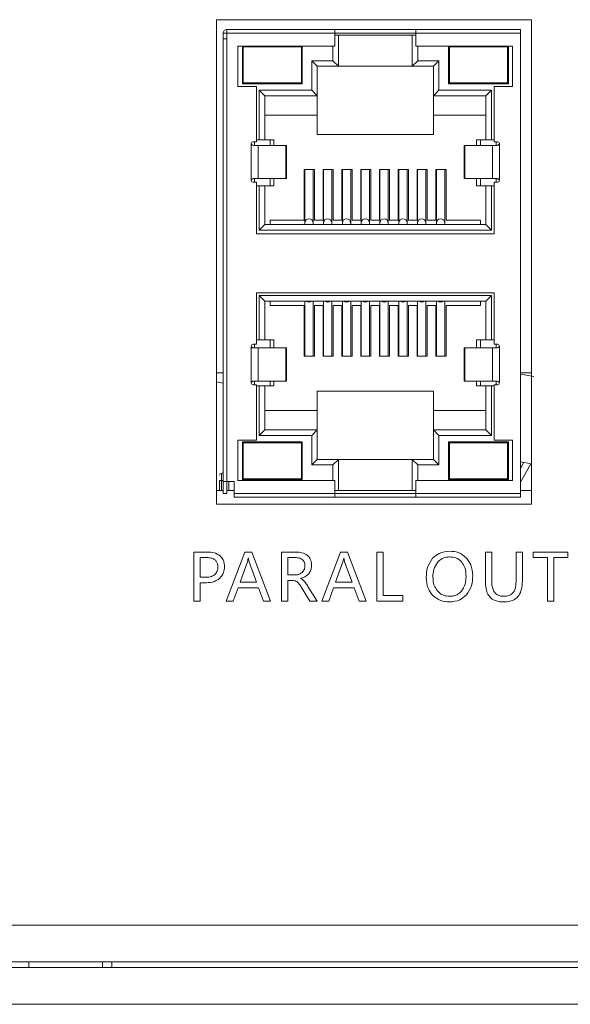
# Model space of a CAD drawing. Header units: millimetres. Extents: x 2378 to 2971, y 310 to 1352.
# Tile 10 of 23: x 2582 to 2612, y 490 to 543. Entities that reach past the tile are written whole.
import ezdxf

# ---------------------------------------------------------------- set-up
doc = ezdxf.new("R2010")
doc.units = ezdxf.units.MM

msp = doc.modelspace()

# ---------------------------------------------------------------- linework, layer by layer
at = {"color": 0, "linetype": 'ByBlock', "lineweight": 5}
for p, q in [((2610.128, 543.2), (2593.03, 543.2)), ((2593.03, 543.2), (2593.03, 516.876)), ((2610.128, 516.876), (2610.128, 543.2)), ((2593.6, 542.468), (2593.4, 542.468)), ((2593.4, 542.468), (2593.4, 542.177)), ((2593.6, 542.668), (2599.45, 542.668)), ((2593.6, 542.668), (2593.6, 542.468)), ((2593.6, 542.468), (2593.6, 542.168)), ((2593.6, 542.468), (2599.45, 542.468)), ((2599.45, 542.468), (2599.45, 542.668)), ((2599.45, 542.668), (2603.85, 542.668)), ((2599.45, 541.768), (2599.45, 542.468)), ((2599.45, 542.468), (2603.85, 542.468)), ((2599.65, 542.368), (2599.45, 542.368)), ((2599.65, 542.368), (2599.65, 540.668)), ((2599.65, 542.368), (2603.65, 542.368)), ((2603.65, 542.368), (2603.65, 540.668)), ((2603.65, 542.368), (2603.85, 542.368)), ((2603.85, 542.668), (2609.525, 542.668)), ((2603.85, 542.668), (2603.85, 542.468)), ((2603.85, 542.468), (2603.85, 541.768)), ((2603.85, 542.468), (2609.525, 542.468)), ((2609.525, 542.668), (2609.525, 542.468)), ((2609.525, 542.468), (2609.525, 517.468)), ((2593.4, 542.168), (2593.4, 518.118)), ((2593.6, 542.168), (2593.6, 518.118)), ((2594.2, 541.768), (2599.45, 541.768)), ((2594.2, 539.568), (2594.2, 541.768)), ((2594.44, 539.718), (2594.44, 541.768)), ((2597.69, 541.768), (2597.69, 539.718)), ((2599.35, 540.968), (2599.35, 541.768)), ((2603.85, 541.768), (2609.1, 541.768)), ((2603.95, 541.768), (2603.95, 540.968)), ((2605.62, 539.718), (2605.62, 541.768)), ((2608.87, 541.768), (2608.87, 539.718)), ((2609.1, 541.768), (2609.1, 539.568)), ((2594.49, 541.718), (2594.49, 539.768)), ((2594.49, 541.718), (2597.64, 541.718)), ((2597.64, 541.718), (2597.64, 539.768)), ((2605.67, 541.718), (2608.82, 541.718)), ((2605.67, 541.718), (2605.67, 539.768)), ((2608.82, 541.718), (2608.82, 539.768)), ((2598.2, 539.368), (2598.2, 540.968)), ((2598.5, 540.668), (2598.2, 540.968)), ((2598.2, 540.968), (2599.35, 540.968)), ((2599.35, 540.968), (2599.65, 540.668)), ((2603.65, 540.668), (2603.95, 540.968)), ((2603.95, 540.968), (2605.1, 540.968)), ((2604.8, 540.668), (2605.1, 540.968)), ((2605.1, 540.968), (2605.1, 539.368)), ((2598.5, 540.668), (2598.5, 539.068)), ((2598.5, 540.668), (2599.65, 540.668)), ((2599.65, 540.668), (2603.65, 540.668)), ((2603.65, 540.668), (2604.8, 540.668)), ((2604.8, 540.668), (2604.8, 539.068)), ((2597.69, 539.718), (2594.44, 539.718)), ((2594.49, 539.768), (2597.64, 539.768)), ((2608.87, 539.718), (2605.62, 539.718)), ((2605.67, 539.768), (2608.82, 539.768)), ((2595.2, 539.568), (2594.2, 539.568)), ((2595.2, 536.568), (2595.2, 539.568)), ((2595.65, 539.068), (2595.35, 539.368)), ((2595.35, 539.368), (2598.2, 539.368)), ((2595.35, 536.668), (2595.35, 539.368)), ((2598.2, 539.368), (2598.5, 539.068)), ((2605.1, 539.368), (2604.8, 539.068)), ((2605.1, 539.368), (2607.95, 539.368)), ((2607.65, 539.068), (2607.95, 539.368)), ((2607.95, 539.368), (2607.95, 536.668)), ((2608.1, 539.568), (2608.1, 536.568)), ((2609.1, 539.568), (2608.1, 539.568)), ((2595.65, 539.068), (2598.5, 539.068)), ((2595.65, 536.668), (2595.65, 539.068)), ((2598.5, 538.018), (2598.5, 539.068)), ((2604.8, 539.068), (2607.65, 539.068)), ((2604.8, 539.068), (2604.8, 538.018)), ((2607.65, 536.668), (2607.65, 539.068)), ((2595.65, 538.018), (2598.5, 538.018)), ((2598.5, 536.968), (2598.5, 538.018)), ((2604.8, 538.018), (2607.65, 538.018)), ((2604.8, 538.018), (2604.8, 536.968)), ((2598.5, 536.968), (2604.8, 536.968)), ((2594.92, 534.468), (2594.92, 536.468)), ((2595.02, 536.568), (2595.2, 536.568)), ((2595.1, 536.368), (2595.1, 536.568)), ((2595.2, 536.668), (2595.35, 536.668)), ((2595.35, 536.668), (2595.65, 536.668)), ((2595.65, 536.668), (2596.15, 536.668)), ((2595.95, 536.668), (2595.95, 536.368)), ((2596.15, 536.668), (2596.15, 536.368)), ((2607.15, 536.368), (2607.15, 536.668)), ((2607.15, 536.668), (2607.65, 536.668)), ((2607.35, 536.668), (2607.35, 536.368)), ((2607.95, 536.668), (2607.65, 536.668)), ((2607.95, 536.668), (2608.1, 536.668)), ((2608.1, 536.568), (2608.281, 536.568)), ((2608.2, 536.568), (2608.2, 536.368)), ((2608.381, 536.468), (2608.381, 534.468)), ((2595.296, 534.568), (2595.296, 536.368)), ((2596.801, 536.368), (2595.296, 536.368)), ((2596.625, 536.368), (2596.625, 536.37)), ((2596.801, 534.568), (2596.801, 536.368)), ((2596.825, 536.368), (2596.801, 536.368)), ((2596.825, 534.744), (2596.825, 536.37)), ((2606.476, 536.37), (2606.476, 536.193)), ((2606.5, 536.368), (2606.476, 536.368)), ((2606.476, 536.193), (2606.476, 534.567)), ((2606.5, 534.568), (2606.5, 536.368)), ((2606.5, 536.368), (2608.005, 536.368)), ((2606.676, 536.37), (2606.676, 536.368)), ((2608.005, 536.368), (2608.005, 534.568)), ((2597.8, 535.068), (2598.35, 535.068)), ((2597.8, 532.318), (2597.8, 535.068)), ((2597.825, 535.068), (2597.825, 532.168)), ((2598.275, 532.168), (2598.275, 535.068)), ((2598.35, 535.068), (2598.35, 532.318)), ((2598.82, 535.068), (2599.37, 535.068)), ((2598.82, 532.318), (2598.82, 535.068)), ((2598.845, 535.068), (2598.845, 532.168)), ((2599.295, 532.168), (2599.295, 535.068)), ((2599.37, 535.068), (2599.37, 532.318)), ((2599.84, 535.068), (2600.39, 535.068)), ((2599.84, 532.318), (2599.84, 535.068)), ((2599.865, 535.068), (2599.865, 532.168)), ((2600.315, 532.168), (2600.315, 535.068)), ((2600.39, 535.068), (2600.39, 532.318)), ((2600.86, 535.068), (2601.41, 535.068)), ((2600.86, 532.318), (2600.86, 535.068)), ((2600.885, 535.068), (2600.885, 532.168)), ((2601.335, 532.168), (2601.335, 535.068)), ((2601.41, 535.068), (2601.41, 532.318)), ((2601.88, 535.068), (2602.43, 535.068)), ((2601.88, 532.318), (2601.88, 535.068)), ((2601.905, 535.068), (2601.905, 532.168)), ((2602.355, 532.168), (2602.355, 535.068)), ((2602.43, 535.068), (2602.43, 532.318)), ((2602.9, 535.068), (2603.45, 535.068)), ((2602.9, 532.318), (2602.9, 535.068)), ((2602.925, 535.068), (2602.925, 532.168)), ((2603.375, 532.168), (2603.375, 535.068)), ((2603.45, 535.068), (2603.45, 532.318)), ((2603.92, 535.068), (2604.47, 535.068)), ((2603.92, 532.318), (2603.92, 535.068)), ((2603.945, 535.068), (2603.945, 532.168)), ((2604.395, 532.168), (2604.395, 535.068)), ((2604.47, 535.068), (2604.47, 532.318)), ((2604.94, 535.068), (2605.49, 535.068)), ((2604.94, 532.318), (2604.94, 535.068)), ((2604.965, 535.068), (2604.965, 532.168)), ((2605.415, 532.168), (2605.415, 535.068)), ((2605.49, 535.068), (2605.49, 532.318)), ((2595.2, 534.368), (2595.02, 534.368)), ((2595.1, 534.368), (2595.1, 534.568)), ((2595.2, 531.568), (2595.2, 534.368)), ((2595.296, 534.568), (2596.801, 534.568)), ((2595.95, 534.568), (2595.95, 534.168)), ((2596.15, 534.568), (2596.15, 534.168)), ((2596.625, 534.567), (2596.625, 534.568)), ((2596.801, 534.568), (2596.825, 534.568)), ((2596.825, 534.567), (2596.825, 534.744)), ((2606.476, 534.568), (2606.5, 534.568)), ((2608.005, 534.568), (2606.5, 534.568)), ((2606.676, 534.568), (2606.676, 534.567)), ((2607.15, 534.168), (2607.15, 534.568)), ((2607.35, 534.568), (2607.35, 534.168)), ((2608.1, 534.368), (2608.1, 531.568)), ((2608.281, 534.368), (2608.1, 534.368)), ((2608.2, 534.568), (2608.2, 534.368)), ((2595.2, 534.168), (2595.35, 534.168)), ((2595.35, 531.768), (2595.35, 534.168)), ((2595.65, 534.168), (2595.35, 534.168)), ((2595.65, 532.068), (2595.65, 534.168)), ((2595.65, 534.168), (2596.15, 534.168)), ((2607.15, 534.168), (2607.65, 534.168)), ((2607.65, 532.068), (2607.65, 534.168)), ((2607.65, 534.168), (2607.95, 534.168)), ((2607.95, 534.168), (2607.95, 531.768)), ((2607.95, 534.168), (2608.1, 534.168)), ((2595.95, 532.318), (2597.8, 532.318)), ((2595.95, 532.318), (2595.95, 532.068)), ((2597.825, 532.168), (2597.825, 532.068)), ((2598.275, 532.068), (2598.275, 532.168)), ((2598.35, 532.318), (2598.82, 532.318)), ((2598.845, 532.168), (2598.845, 532.068)), ((2599.295, 532.068), (2599.295, 532.168)), ((2599.37, 532.318), (2599.84, 532.318)), ((2599.865, 532.168), (2599.865, 532.068)), ((2600.315, 532.068), (2600.315, 532.168)), ((2600.39, 532.318), (2600.86, 532.318)), ((2600.885, 532.168), (2600.885, 532.068)), ((2601.335, 532.068), (2601.335, 532.168)), ((2601.41, 532.318), (2601.88, 532.318)), ((2601.905, 532.168), (2601.905, 532.068)), ((2602.355, 532.068), (2602.355, 532.168)), ((2602.43, 532.318), (2602.9, 532.318)), ((2602.925, 532.168), (2602.925, 532.068)), ((2603.375, 532.068), (2603.375, 532.168)), ((2603.45, 532.318), (2603.92, 532.318)), ((2603.945, 532.168), (2603.945, 532.068)), ((2604.395, 532.068), (2604.395, 532.168)), ((2604.47, 532.318), (2604.94, 532.318)), ((2604.965, 532.168), (2604.965, 532.068)), ((2605.415, 532.068), (2605.415, 532.168)), ((2605.49, 532.318), (2607.35, 532.318)), ((2607.35, 532.318), (2607.35, 532.068)), ((2595.35, 531.768), (2595.65, 532.068)), ((2607.95, 531.768), (2595.35, 531.768)), ((2607.65, 532.068), (2595.65, 532.068)), ((2607.95, 531.768), (2607.65, 532.068)), ((2608.1, 531.568), (2595.2, 531.568)), ((2595.2, 528.368), (2608.1, 528.368)), ((2595.2, 525.568), (2595.2, 528.368)), ((2595.65, 527.918), (2595.35, 528.218)), ((2595.35, 528.218), (2607.95, 528.218)), ((2595.35, 525.818), (2595.35, 528.218)), ((2607.65, 527.918), (2595.65, 527.918)), ((2595.65, 525.818), (2595.65, 527.918)), ((2595.95, 527.668), (2595.95, 527.918)), ((2597.825, 527.918), (2597.825, 524.918)), ((2598.275, 524.918), (2598.275, 527.918)), ((2598.845, 527.918), (2598.845, 524.918)), ((2599.295, 524.918), (2599.295, 527.918)), ((2599.865, 527.918), (2599.865, 524.918)), ((2600.315, 524.918), (2600.315, 527.918)), ((2600.885, 527.918), (2600.885, 524.918)), ((2601.335, 524.918), (2601.335, 527.918)), ((2601.905, 527.918), (2601.905, 524.918)), ((2602.355, 524.918), (2602.355, 527.918)), ((2602.925, 527.918), (2602.925, 524.918)), ((2603.375, 524.918), (2603.375, 527.918)), ((2603.945, 527.918), (2603.945, 524.918)), ((2604.395, 524.918), (2604.395, 527.918)), ((2604.965, 527.918), (2604.965, 524.918)), ((2605.415, 524.918), (2605.415, 527.918)), ((2607.35, 527.918), (2607.35, 527.668)), ((2607.65, 527.918), (2607.95, 528.218)), ((2607.65, 525.818), (2607.65, 527.918)), ((2607.95, 528.218), (2607.95, 525.818)), ((2608.1, 528.368), (2608.1, 525.568)), ((2597.8, 527.668), (2595.95, 527.668)), ((2597.8, 524.918), (2597.8, 527.668)), ((2598.35, 527.668), (2598.35, 524.918)), ((2598.35, 527.668), (2598.82, 527.668)), ((2598.82, 524.918), (2598.82, 527.668)), ((2599.37, 527.668), (2599.37, 524.918)), ((2599.37, 527.668), (2599.84, 527.668)), ((2599.84, 524.918), (2599.84, 527.668)), ((2600.39, 527.668), (2600.39, 524.918)), ((2600.39, 527.668), (2600.86, 527.668)), ((2600.86, 524.918), (2600.86, 527.668)), ((2601.41, 527.668), (2601.41, 524.918)), ((2601.41, 527.668), (2601.88, 527.668)), ((2601.88, 524.918), (2601.88, 527.668)), ((2602.43, 527.668), (2602.43, 524.918)), ((2602.43, 527.668), (2602.9, 527.668)), ((2602.9, 524.918), (2602.9, 527.668)), ((2603.45, 527.668), (2603.45, 524.918)), ((2603.45, 527.668), (2603.92, 527.668)), ((2603.92, 524.918), (2603.92, 527.668)), ((2604.47, 527.668), (2604.47, 524.918)), ((2604.47, 527.668), (2604.94, 527.668)), ((2604.94, 524.918), (2604.94, 527.668)), ((2605.49, 527.668), (2605.49, 524.918)), ((2607.35, 527.668), (2605.49, 527.668)), ((2595.2, 525.818), (2595.35, 525.818)), ((2595.35, 525.818), (2595.65, 525.818)), ((2595.65, 525.818), (2596.15, 525.818)), ((2595.95, 525.818), (2595.95, 525.368)), ((2596.15, 525.818), (2596.15, 525.368)), ((2607.15, 525.368), (2607.15, 525.818)), ((2607.15, 525.818), (2607.65, 525.818)), ((2607.35, 525.818), (2607.35, 525.368)), ((2607.95, 525.818), (2607.65, 525.818)), ((2607.95, 525.818), (2608.1, 525.818)), ((2594.92, 523.468), (2594.92, 525.468)), ((2595.02, 525.568), (2595.2, 525.568)), ((2595.1, 525.368), (2595.1, 525.568)), ((2595.296, 523.568), (2595.296, 525.368)), ((2596.801, 525.368), (2595.296, 525.368)), ((2596.625, 525.368), (2596.625, 525.37)), ((2596.801, 523.568), (2596.801, 525.368)), ((2596.825, 525.368), (2596.801, 525.368)), ((2596.825, 523.744), (2596.825, 525.37)), ((2606.476, 525.37), (2606.476, 525.193)), ((2606.5, 525.368), (2606.476, 525.368)), ((2606.476, 525.193), (2606.476, 523.567)), ((2606.5, 523.568), (2606.5, 525.368)), ((2606.5, 525.368), (2608.005, 525.368)), ((2606.676, 525.37), (2606.676, 525.368)), ((2608.005, 525.368), (2608.005, 523.568)), ((2608.1, 525.568), (2608.281, 525.568)), ((2608.2, 525.568), (2608.2, 525.368)), ((2608.381, 525.468), (2608.381, 523.468)), ((2597.8, 524.918), (2598.35, 524.918)), ((2598.82, 524.918), (2599.37, 524.918)), ((2599.84, 524.918), (2600.39, 524.918)), ((2600.86, 524.918), (2601.41, 524.918)), ((2601.88, 524.918), (2602.43, 524.918)), ((2602.9, 524.918), (2603.45, 524.918)), ((2603.92, 524.918), (2604.47, 524.918)), ((2604.94, 524.918), (2605.49, 524.918)), ((2593.03, 524.018), (2593.4, 524.018)), ((2596.825, 523.567), (2596.825, 523.744)), ((2609.525, 524.018), (2610.128, 524.018)), ((2609.525, 523.952), (2610.252, 523.824)), ((2593.4, 523.464), (2593.03, 523.53)), ((2595.2, 523.368), (2595.02, 523.368)), ((2595.1, 523.368), (2595.1, 523.568)), ((2595.2, 520.368), (2595.2, 523.368)), ((2595.2, 523.318), (2595.35, 523.318)), ((2595.296, 523.568), (2596.801, 523.568)), ((2595.35, 520.618), (2595.35, 523.318)), ((2595.65, 523.318), (2595.35, 523.318)), ((2595.65, 520.918), (2595.65, 523.318)), ((2595.65, 523.318), (2596.15, 523.318)), ((2595.95, 523.568), (2595.95, 523.318)), ((2596.15, 523.568), (2596.15, 523.318)), ((2596.625, 523.567), (2596.625, 523.568)), ((2596.801, 523.568), (2596.825, 523.568)), ((2606.476, 523.568), (2606.5, 523.568)), ((2608.005, 523.568), (2606.5, 523.568)), ((2606.676, 523.568), (2606.676, 523.567)), ((2607.15, 523.318), (2607.15, 523.568)), ((2607.65, 523.318), (2607.15, 523.318)), ((2607.35, 523.568), (2607.35, 523.318)), ((2607.65, 520.918), (2607.65, 523.318)), ((2607.65, 523.318), (2607.95, 523.318)), ((2607.95, 523.318), (2607.95, 520.618)), ((2607.95, 523.318), (2608.1, 523.318)), ((2608.1, 523.368), (2608.1, 520.368)), ((2608.281, 523.368), (2608.1, 523.368)), ((2608.2, 523.568), (2608.2, 523.368)), ((2598.5, 523.018), (2604.8, 523.018)), ((2598.5, 521.968), (2598.5, 523.018)), ((2604.8, 523.018), (2604.8, 521.968)), ((2598.5, 521.968), (2595.65, 521.968)), ((2598.5, 520.918), (2598.5, 521.968)), ((2607.65, 521.968), (2604.8, 521.968)), ((2604.8, 521.968), (2604.8, 520.918)), ((2595.35, 520.618), (2595.65, 520.918)), ((2598.5, 520.918), (2595.65, 520.918)), ((2598.2, 520.618), (2598.5, 520.918)), ((2598.5, 520.918), (2598.5, 519.318)), ((2604.8, 520.918), (2605.1, 520.618)), ((2607.65, 520.918), (2604.8, 520.918)), ((2604.8, 520.918), (2604.8, 519.318)), ((2607.95, 520.618), (2607.65, 520.918)), ((2598.2, 520.618), (2595.35, 520.618)), ((2598.2, 519.018), (2598.2, 520.618)), ((2607.95, 520.618), (2605.1, 520.618)), ((2605.1, 520.618), (2605.1, 519.018)), ((2594.2, 520.368), (2595.2, 520.368)), ((2594.2, 518.168), (2594.2, 520.368)), ((2594.44, 518.218), (2594.44, 520.268)), ((2594.44, 520.268), (2597.69, 520.268)), ((2594.49, 520.218), (2594.49, 518.268)), ((2594.49, 520.218), (2597.64, 520.218)), ((2597.64, 520.218), (2597.64, 518.268)), ((2597.69, 520.268), (2597.69, 518.218)), ((2605.62, 520.268), (2608.87, 520.268)), ((2605.62, 518.218), (2605.62, 520.268)), ((2605.67, 520.218), (2608.82, 520.218)), ((2605.67, 520.218), (2605.67, 518.268)), ((2608.1, 520.368), (2609.1, 520.368)), ((2608.82, 520.218), (2608.82, 518.268)), ((2608.87, 520.268), (2608.87, 518.218)), ((2609.1, 520.368), (2609.1, 518.168)), ((2598.2, 519.018), (2598.5, 519.318)), ((2599.65, 519.318), (2598.5, 519.318)), ((2599.35, 519.018), (2599.65, 519.318)), ((2599.65, 519.318), (2599.65, 517.618)), ((2603.65, 519.318), (2599.65, 519.318)), ((2603.65, 519.318), (2603.65, 517.618)), ((2603.65, 519.318), (2603.95, 519.018)), ((2604.8, 519.318), (2603.65, 519.318)), ((2605.1, 519.018), (2604.8, 519.318)), ((2599.35, 519.018), (2598.2, 519.018)), ((2599.35, 518.168), (2599.35, 519.018)), ((2603.95, 519.018), (2603.95, 518.168)), ((2605.1, 519.018), (2603.95, 519.018)), ((2610.128, 519.074), (2609.525, 519.18)), ((2609.7, 519.149), (2609.525, 518.803)), ((2609.525, 518.081), (2610.092, 519.08)), ((2593.3, 518.168), (2593.3, 518.558)), ((2594.49, 518.268), (2597.64, 518.268)), ((2605.67, 518.268), (2608.82, 518.268)), ((2593.2, 518.168), (2593.3, 518.168)), ((2593.2, 518.168), (2593.2, 517.618)), ((2593.4, 518.168), (2593.3, 518.168)), ((2593.3, 517.618), (2593.3, 518.168)), ((2593.4, 518.118), (2593.4, 517.468)), ((2593.6, 518.118), (2594, 518.118)), ((2593.6, 518.118), (2593.6, 517.468)), ((2593.7, 518.118), (2593.7, 517.618)), ((2594, 518.118), (2594, 517.468)), ((2599.45, 518.168), (2594.2, 518.168)), ((2597.69, 518.218), (2594.44, 518.218)), ((2599.45, 517.468), (2599.45, 518.168)), ((2603.85, 518.168), (2603.85, 517.468)), ((2609.1, 518.168), (2603.85, 518.168)), ((2608.87, 518.218), (2605.62, 518.218)), ((2593.03, 517.618), (2593.4, 517.618)), ((2593.4, 517.468), (2593.6, 517.468)), ((2593.6, 517.618), (2593.7, 517.618)), ((2593.7, 517.618), (2594, 517.618)), ((2594, 517.468), (2599.45, 517.468)), ((2594, 517.268), (2599.45, 517.268)), ((2599.45, 517.618), (2599.65, 517.618)), ((2599.45, 517.468), (2603.85, 517.468)), ((2599.45, 517.268), (2603.85, 517.268)), ((2599.65, 517.618), (2603.65, 517.618)), ((2603.85, 517.618), (2603.65, 517.618)), ((2603.85, 517.468), (2609.525, 517.468)), ((2603.85, 517.268), (2609.525, 517.268)), ((2609.525, 517.618), (2610.128, 517.618)), ((2609.525, 517.468), (2609.525, 517.268)), ((2593.03, 516.876), (2610.128, 516.876)), ((2592.563, 514.286), (2591.807, 514.286)), ((2591.807, 514.286), (2591.807, 511.618)), ((2592.151, 513.983), (2592.151, 512.918)), ((2592.501, 513.983), (2592.151, 513.983)), ((2594.582, 514.286), (2593.569, 511.618)), ((2594.949, 514.286), (2594.582, 514.286)), ((2595.962, 511.618), (2594.949, 514.286)), ((2596.555, 514.286), (2596.555, 511.618)), ((2597.366, 514.286), (2596.555, 514.286)), ((2596.899, 513.984), (2596.899, 513.042)), ((2597.309, 513.984), (2596.899, 513.984)), ((2599.768, 514.286), (2598.755, 511.618)), ((2600.135, 514.286), (2599.768, 514.286)), ((2601.148, 511.618), (2600.135, 514.286)), ((2601.741, 514.286), (2601.741, 511.618)), ((2602.085, 514.286), (2601.741, 514.286)), ((2602.085, 511.923), (2602.085, 514.286)), ((2607.627, 514.286), (2607.627, 512.665)), ((2607.97, 514.286), (2607.627, 514.286)), ((2607.97, 512.681), (2607.97, 514.286)), ((2609.287, 514.286), (2609.287, 512.655)), ((2609.631, 514.286), (2609.287, 514.286)), ((2609.631, 512.705), (2609.631, 514.286)), ((2610.223, 514.286), (2610.223, 513.98)), ((2612.1, 514.286), (2610.223, 514.286)), ((2610.223, 513.98), (2610.987, 513.98)), ((2610.987, 513.98), (2610.987, 511.618)), ((2611.332, 513.98), (2612.1, 513.98)), ((2611.332, 511.618), (2611.332, 513.98)), ((2612.1, 513.98), (2612.1, 514.286)), ((2594.711, 513.759), (2594.312, 512.65)), ((2594.763, 513.945), (2594.754, 513.945)), ((2595.205, 512.65), (2594.804, 513.759)), ((2599.897, 513.759), (2599.498, 512.65)), ((2599.949, 513.945), (2599.94, 513.945)), ((2600.391, 512.65), (2599.989, 513.759)), ((2592.151, 512.918), (2592.468, 512.918)), ((2596.899, 513.042), (2597.304, 513.042)), ((2592.151, 512.615), (2592.496, 512.615)), ((2592.151, 511.618), (2592.151, 512.615)), ((2594.312, 512.65), (2595.205, 512.65)), ((2596.899, 512.741), (2597.146, 512.741)), ((2596.899, 511.618), (2596.899, 512.741)), ((2597.602, 512.844), (2597.602, 512.853)), ((2597.651, 512.359), (2598.092, 511.618)), ((2598.497, 511.618), (2597.999, 512.417)), ((2599.498, 512.65), (2600.391, 512.65)), ((2593.949, 511.618), (2594.204, 512.348)), ((2594.204, 512.348), (2595.312, 512.348)), ((2595.312, 512.348), (2595.583, 511.618)), ((2599.134, 511.618), (2599.39, 512.348)), ((2599.39, 512.348), (2600.498, 512.348)), ((2600.498, 512.348), (2600.769, 511.618)), ((2603.144, 511.923), (2602.085, 511.923)), ((2603.144, 511.618), (2603.144, 511.923)), ((2591.807, 511.618), (2592.151, 511.618)), ((2593.569, 511.618), (2593.949, 511.618)), ((2595.583, 511.618), (2595.962, 511.618)), ((2596.555, 511.618), (2596.899, 511.618)), ((2598.092, 511.618), (2598.497, 511.618)), ((2598.755, 511.618), (2599.134, 511.618)), ((2600.769, 511.618), (2601.148, 511.618)), ((2601.741, 511.618), (2603.144, 511.618)), ((2610.987, 511.618), (2611.332, 511.618)), ((2451.86, 494.018), (2887.86, 494.018)), ((2889.86, 492.018), (2449.86, 492.018)), ((2449.86, 491.718), (2889.86, 491.718)), ((2582.86, 492.018), (2582.86, 491.718)), ((2586.86, 491.718), (2586.86, 492.018)), ((2587.36, 492.018), (2587.36, 491.718)), ((2887.86, 489.718), (2451.86, 489.718))]:
    msp.add_line(p, q, dxfattribs=at)
at = {"color": 0, "linetype": 'ByBlock', "lineweight": 5, "flags": 128}
for points in [[(2598.05, 527.857), (2597.964, 527.873), (2597.892, 527.918)], [(2598.209, 527.918), (2598.137, 527.873), (2598.05, 527.857)], [(2599.07, 527.857), (2598.984, 527.873), (2598.912, 527.918)], [(2599.229, 527.918), (2599.157, 527.873), (2599.07, 527.857)], [(2600.09, 527.857), (2600.004, 527.873), (2599.932, 527.918)], [(2600.249, 527.918), (2600.177, 527.873), (2600.09, 527.857)], [(2601.11, 527.857), (2601.024, 527.873), (2600.952, 527.918)], [(2601.269, 527.918), (2601.197, 527.873), (2601.11, 527.857)], [(2602.13, 527.857), (2602.044, 527.873), (2601.972, 527.918)], [(2602.289, 527.918), (2602.217, 527.873), (2602.13, 527.857)], [(2603.15, 527.857), (2603.064, 527.873), (2602.992, 527.918)], [(2603.309, 527.918), (2603.237, 527.873), (2603.15, 527.857)], [(2604.17, 527.857), (2604.084, 527.873), (2604.012, 527.918)], [(2604.329, 527.918), (2604.257, 527.873), (2604.17, 527.857)], [(2605.19, 527.857), (2605.104, 527.873), (2605.032, 527.918)], [(2605.349, 527.918), (2605.277, 527.873), (2605.19, 527.857)]]:
    msp.add_lwpolyline(points, dxfattribs=at)
at = {"color": 0, "linetype": 'ByBlock', "lineweight": 5}
for centre, radius, start, end in [((2595.02, 536.468), 0.1, 90, 180), ((2608.281, 536.468), 0.1, 0, 90), ((2595.02, 534.468), 0.1, 180, 270), ((2608.281, 534.468), 0.1, 270, 0), ((2598.05, 532.157), 0.225, 2.8681, 177.1319), ((2599.07, 532.157), 0.225, 2.8674, 177.1326), ((2600.09, 532.157), 0.225, 2.8674, 177.1326), ((2601.11, 532.157), 0.225, 2.8674, 177.1326), ((2602.13, 532.157), 0.225, 2.8674, 177.1326), ((2603.15, 532.157), 0.225, 2.8674, 177.1326), ((2604.17, 532.157), 0.225, 2.8674, 177.1326), ((2605.19, 532.157), 0.225, 2.8674, 177.1326), ((2595.02, 525.468), 0.1, 90, 180), ((2608.281, 525.468), 0.1, 0, 90), ((2595.02, 523.468), 0.1, 180, 270), ((2608.281, 523.468), 0.1, 270, 0), ((2593.3, 518.458), 0.1, 90, 180), ((2593.3, 518.658), 0.1, 270, 360)]:
    msp.add_arc(centre, radius, start, end, dxfattribs=at)
for points, knots in [([(2593.4, 542.468), (2593.403, 542.494), (2593.409, 542.546), (2593.455, 542.612), (2593.521, 542.659), (2593.574, 542.665), (2593.6, 542.668)], [0, 0, 0, 0, 0.245683, 0.493936, 0.745009, 1, 1, 1, 1]), ([(2593.6, 542.168), (2593.574, 542.168), (2593.522, 542.168), (2593.456, 542.168), (2593.409, 542.168), (2593.403, 542.168), (2593.4, 542.168)], [0, 0, 0, 0, 0.250001, 0.499957, 0.749933, 1, 1, 1, 1]), ([(2595.068, 536.368), (2595.049, 536.37), (2595.014, 536.373), (2594.971, 536.392), (2594.946, 536.412), (2594.932, 536.43), (2594.922, 536.448), (2594.921, 536.462), (2594.92, 536.468)], [0, 0, 0, 0, 0.305327, 0.565239, 0.684614, 0.798206, 0.901703, 1, 1, 1, 1]), ([(2608.381, 536.468), (2608.38, 536.462), (2608.379, 536.448), (2608.369, 536.429), (2608.355, 536.412), (2608.329, 536.391), (2608.287, 536.373), (2608.252, 536.37), (2608.232, 536.368)], [0, 0, 0, 0, 0.098991, 0.203101, 0.316964, 0.43672, 0.695764, 1, 1, 1, 1]), ([(2595.296, 536.368), (2595.285, 536.368), (2595.263, 536.368), (2595.209, 536.368), (2595.145, 536.368), (2595.094, 536.368), (2595.068, 536.368)], [0, 0, 0, 0, 0.249974, 0.50003, 0.750013, 1, 1, 1, 1]), ([(2608.232, 536.368), (2608.207, 536.368), (2608.156, 536.368), (2608.092, 536.368), (2608.038, 536.368), (2608.016, 536.368), (2608.005, 536.368)], [0, 0, 0, 0, 0.249988, 0.499971, 0.750021, 1, 1, 1, 1]), ([(2594.92, 534.468), (2594.921, 534.475), (2594.922, 534.489), (2594.932, 534.508), (2594.946, 534.525), (2594.972, 534.546), (2595.014, 534.564), (2595.049, 534.567), (2595.068, 534.568)], [0, 0, 0, 0, 0.0989921, 0.2031696, 0.3169754, 0.4367329, 0.6957619, 1, 1, 1, 1]), ([(2595.068, 534.568), (2595.094, 534.568), (2595.145, 534.568), (2595.209, 534.568), (2595.263, 534.568), (2595.285, 534.568), (2595.296, 534.568)], [0, 0, 0, 0, 0.249987, 0.49997, 0.750026, 1, 1, 1, 1]), ([(2608.005, 534.568), (2608.016, 534.568), (2608.038, 534.568), (2608.092, 534.568), (2608.156, 534.568), (2608.207, 534.568), (2608.232, 534.568)], [0, 0, 0, 0, 0.249979, 0.500029, 0.750012, 1, 1, 1, 1]), ([(2608.232, 534.568), (2608.252, 534.567), (2608.287, 534.564), (2608.33, 534.545), (2608.355, 534.525), (2608.369, 534.507), (2608.379, 534.488), (2608.38, 534.475), (2608.381, 534.468)], [0, 0, 0, 0, 0.305313, 0.565229, 0.684747, 0.798727, 0.904196, 1, 1, 1, 1]), ([(2595.068, 525.368), (2595.049, 525.37), (2595.014, 525.373), (2594.972, 525.391), (2594.946, 525.412), (2594.932, 525.429), (2594.922, 525.449), (2594.921, 525.462), (2594.92, 525.468)], [0, 0, 0, 0, 0.304181, 0.563245, 0.683049, 0.797419, 0.903624, 1, 1, 1, 1]), ([(2595.296, 525.368), (2595.285, 525.368), (2595.263, 525.368), (2595.209, 525.368), (2595.145, 525.368), (2595.094, 525.368), (2595.068, 525.368)], [0, 0, 0, 0, 0.249974, 0.50003, 0.750013, 1, 1, 1, 1]), ([(2608.232, 525.368), (2608.207, 525.368), (2608.156, 525.368), (2608.092, 525.368), (2608.038, 525.368), (2608.016, 525.368), (2608.005, 525.368)], [0, 0, 0, 0, 0.249988, 0.499971, 0.750021, 1, 1, 1, 1]), ([(2608.381, 525.468), (2608.38, 525.462), (2608.379, 525.448), (2608.369, 525.43), (2608.355, 525.412), (2608.33, 525.392), (2608.287, 525.373), (2608.252, 525.37), (2608.232, 525.368)], [0, 0, 0, 0, 0.098294, 0.201823, 0.315313, 0.434737, 0.694601, 1, 1, 1, 1]), ([(2594.92, 523.468), (2594.921, 523.475), (2594.922, 523.489), (2594.932, 523.507), (2594.946, 523.525), (2594.971, 523.545), (2595.014, 523.564), (2595.049, 523.567), (2595.068, 523.568)], [0, 0, 0, 0, 0.098295, 0.201824, 0.315302, 0.434727, 0.69464, 1, 1, 1, 1]), ([(2595.068, 523.568), (2595.094, 523.568), (2595.145, 523.568), (2595.209, 523.568), (2595.263, 523.568), (2595.285, 523.568), (2595.296, 523.568)], [0, 0, 0, 0, 0.249987, 0.49997, 0.750026, 1, 1, 1, 1]), ([(2608.005, 523.568), (2608.016, 523.568), (2608.038, 523.568), (2608.092, 523.568), (2608.156, 523.568), (2608.207, 523.568), (2608.232, 523.568)], [0, 0, 0, 0, 0.249979, 0.500029, 0.750012, 1, 1, 1, 1]), ([(2608.232, 523.568), (2608.252, 523.567), (2608.287, 523.564), (2608.329, 523.546), (2608.355, 523.525), (2608.369, 523.508), (2608.379, 523.489), (2608.38, 523.475), (2608.381, 523.468)], [0, 0, 0, 0, 0.3041885, 0.5632756, 0.6829536, 0.7968669, 0.9009738, 1, 1, 1, 1]), ([(2593.4, 518.118), (2593.403, 518.118), (2593.409, 518.118), (2593.456, 518.118), (2593.522, 518.118), (2593.574, 518.118), (2593.6, 518.118)], [0, 0, 0, 0, 0.250067, 0.500043, 0.749999, 1, 1, 1, 1]), ([(2594, 517.468), (2594, 517.442), (2594, 517.39), (2594, 517.324), (2594, 517.277), (2594, 517.271), (2594, 517.268)], [0, 0, 0, 0, 0.250005, 0.499945, 0.749925, 1, 1, 1, 1]), ([(2599.45, 517.268), (2599.45, 517.271), (2599.45, 517.277), (2599.45, 517.324), (2599.45, 517.39), (2599.45, 517.442), (2599.45, 517.468)], [0, 0, 0, 0, 0.250075, 0.500055, 0.749995, 1, 1, 1, 1]), ([(2603.85, 517.468), (2603.85, 517.442), (2603.85, 517.39), (2603.85, 517.324), (2603.85, 517.277), (2603.85, 517.271), (2603.85, 517.268)], [0, 0, 0, 0, 0.250005, 0.499945, 0.749925, 1, 1, 1, 1]), ([(2593.109, 513.468), (2593.105, 513.527), (2593.099, 513.636), (2593.033, 513.785), (2592.911, 513.901), (2592.726, 513.973), (2592.581, 513.979), (2592.501, 513.983)], [0, 0, 0, 0, 0.193083, 0.360645, 0.522886, 0.736604, 1, 1, 1, 1]), ([(2593.231, 514.078), (2593.126, 514.145), (2592.921, 514.274), (2592.679, 514.282), (2592.563, 514.286)], [0, 0, 0, 0, 0.516246, 1, 1, 1, 1]), ([(2593.469, 513.482), (2593.466, 513.55), (2593.459, 513.679), (2593.395, 513.894), (2593.293, 514.009), (2593.231, 514.078)], [0, 0, 0, 0, 0.308569, 0.58674, 1, 1, 1, 1]), ([(2597.699, 513.867), (2597.671, 513.888), (2597.614, 513.93), (2597.481, 513.976), (2597.377, 513.981), (2597.309, 513.984)], [0, 0, 0, 0, 0.244906, 0.511085, 1, 1, 1, 1]), ([(2597.973, 514.098), (2597.877, 514.159), (2597.69, 514.274), (2597.471, 514.282), (2597.366, 514.286)], [0, 0, 0, 0, 0.518695, 1, 1, 1, 1]), ([(2598.193, 513.573), (2598.19, 513.632), (2598.184, 513.746), (2598.124, 513.936), (2598.03, 514.037), (2597.973, 514.098)], [0, 0, 0, 0, 0.3038646, 0.580632, 1, 1, 1, 1]), ([(2605.707, 514.331), (2605.5, 514.314), (2605.142, 514.284), (2604.875, 514.048), (2604.763, 513.948)], [0, 0, 0, 0, 0.577205, 1, 1, 1, 1]), ([(2605.686, 514.021), (2605.614, 514.017), (2605.474, 514.008), (2605.234, 513.924), (2605.106, 513.8), (2605.027, 513.724)], [0, 0, 0, 0, 0.291473, 0.565193, 1, 1, 1, 1]), ([(2606.338, 513.74), (2606.291, 513.788), (2606.199, 513.883), (2605.977, 513.997), (2605.799, 514.012), (2605.686, 514.021)], [0, 0, 0, 0, 0.273345, 0.542602, 1, 1, 1, 1]), ([(2606.599, 513.957), (2606.458, 514.077), (2606.199, 514.297), (2605.861, 514.32), (2605.707, 514.331)], [0, 0, 0, 0, 0.543567, 1, 1, 1, 1]), ([(2606.938, 512.984), (2606.924, 513.192), (2606.899, 513.55), (2606.688, 513.837), (2606.599, 513.957)], [0, 0, 0, 0, 0.5814417, 1, 1, 1, 1]), ([(2592.945, 513.061), (2592.973, 513.089), (2593.03, 513.146), (2593.096, 513.285), (2593.104, 513.397), (2593.109, 513.468)], [0, 0, 0, 0, 0.263207, 0.530676, 1, 1, 1, 1]), ([(2593.191, 512.845), (2593.28, 512.946), (2593.443, 513.129), (2593.461, 513.372), (2593.469, 513.482)], [0, 0, 0, 0, 0.548927, 1, 1, 1, 1]), ([(2594.754, 513.945), (2594.747, 513.905), (2594.737, 513.843), (2594.718, 513.782), (2594.711, 513.759)], [0, 0, 0, 0, 0.6284936, 1, 1, 1, 1]), ([(2594.804, 513.759), (2594.796, 513.787), (2594.778, 513.848), (2594.768, 513.911), (2594.763, 513.945)], [0, 0, 0, 0, 0.4590229, 1, 1, 1, 1]), ([(2597.602, 512.853), (2597.701, 512.887), (2597.884, 512.95), (2598.08, 513.135), (2598.179, 513.352), (2598.188, 513.497), (2598.193, 513.573)], [0, 0, 0, 0, 0.307186, 0.570697, 0.775019, 1, 1, 1, 1]), ([(2597.686, 513.18), (2597.733, 513.238), (2597.82, 513.344), (2597.829, 513.479), (2597.833, 513.542)], [0, 0, 0, 0, 0.543478, 1, 1, 1, 1]), ([(2597.833, 513.542), (2597.831, 513.578), (2597.827, 513.649), (2597.79, 513.766), (2597.733, 513.829), (2597.699, 513.867)], [0, 0, 0, 0, 0.304299, 0.581298, 1, 1, 1, 1]), ([(2599.94, 513.945), (2599.933, 513.905), (2599.923, 513.843), (2599.904, 513.782), (2599.897, 513.759)], [0, 0, 0, 0, 0.628462, 1, 1, 1, 1]), ([(2599.989, 513.759), (2599.982, 513.787), (2599.964, 513.848), (2599.954, 513.911), (2599.949, 513.945)], [0, 0, 0, 0, 0.459008, 1, 1, 1, 1]), ([(2604.763, 513.948), (2604.651, 513.784), (2604.439, 513.472), (2604.422, 513.097), (2604.414, 512.92)], [0, 0, 0, 0, 0.527946, 1, 1, 1, 1]), ([(2605.027, 513.724), (2604.946, 513.599), (2604.793, 513.361), (2604.78, 513.08), (2604.775, 512.948)], [0, 0, 0, 0, 0.5297454, 1, 1, 1, 1]), ([(2606.575, 512.942), (2606.568, 513.117), (2606.556, 513.405), (2606.4, 513.645), (2606.338, 513.74)], [0, 0, 0, 0, 0.603706, 1, 1, 1, 1]), ([(2592.468, 512.918), (2592.573, 512.922), (2592.746, 512.929), (2592.889, 513.024), (2592.945, 513.061)], [0, 0, 0, 0, 0.608005, 1, 1, 1, 1]), ([(2597.304, 513.042), (2597.386, 513.048), (2597.527, 513.059), (2597.639, 513.144), (2597.686, 513.18)], [0, 0, 0, 0, 0.57934, 1, 1, 1, 1]), ([(2604.414, 512.92), (2604.429, 512.712), (2604.454, 512.353), (2604.667, 512.067), (2604.756, 511.947)], [0, 0, 0, 0, 0.581021, 1, 1, 1, 1]), ([(2604.775, 512.948), (2604.784, 512.781), (2604.8, 512.499), (2604.957, 512.267), (2605.021, 512.172)], [0, 0, 0, 0, 0.589867, 1, 1, 1, 1]), ([(2606.333, 512.159), (2606.411, 512.283), (2606.561, 512.523), (2606.571, 512.806), (2606.575, 512.942)], [0, 0, 0, 0, 0.51721, 1, 1, 1, 1]), ([(2606.591, 511.953), (2606.702, 512.118), (2606.914, 512.43), (2606.93, 512.806), (2606.938, 512.984)], [0, 0, 0, 0, 0.526541, 1, 1, 1, 1]), ([(2592.496, 512.615), (2592.642, 512.622), (2592.898, 512.634), (2593.103, 512.782), (2593.191, 512.845)], [0, 0, 0, 0, 0.574427, 1, 1, 1, 1]), ([(2597.146, 512.741), (2597.2, 512.737), (2597.294, 512.731), (2597.374, 512.682), (2597.409, 512.661)], [0, 0, 0, 0, 0.574004, 1, 1, 1, 1]), ([(2597.409, 512.661), (2597.454, 512.618), (2597.549, 512.528), (2597.616, 512.417), (2597.651, 512.359)], [0, 0, 0, 0, 0.4809181, 1, 1, 1, 1]), ([(2597.792, 512.711), (2597.761, 512.742), (2597.704, 512.796), (2597.634, 512.829), (2597.602, 512.844)], [0, 0, 0, 0, 0.557359, 1, 1, 1, 1]), ([(2597.999, 512.417), (2597.959, 512.483), (2597.896, 512.586), (2597.819, 512.679), (2597.792, 512.711)], [0, 0, 0, 0, 0.647542, 1, 1, 1, 1]), ([(2607.627, 512.665), (2607.632, 512.541), (2607.642, 512.313), (2607.743, 512.004), (2607.933, 511.756), (2608.237, 511.595), (2608.477, 511.581), (2608.607, 511.573)], [0, 0, 0, 0, 0.221489, 0.407009, 0.572016, 0.76875, 1, 1, 1, 1]), ([(2608.64, 511.879), (2608.564, 511.884), (2608.42, 511.892), (2608.227, 511.979), (2608.076, 512.14), (2607.983, 512.384), (2607.975, 512.575), (2607.97, 512.681)], [0, 0, 0, 0, 0.191771, 0.35848, 0.520574, 0.735071, 1, 1, 1, 1]), ([(2608.607, 511.573), (2608.724, 511.579), (2608.941, 511.59), (2609.235, 511.712), (2609.466, 511.937), (2609.611, 512.284), (2609.624, 512.556), (2609.631, 512.705)], [0, 0, 0, 0, 0.199993, 0.371762, 0.534425, 0.744004, 1, 1, 1, 1]), ([(2609.287, 512.655), (2609.284, 512.567), (2609.277, 512.406), (2609.211, 512.188), (2609.088, 512.012), (2608.887, 511.895), (2608.726, 511.885), (2608.64, 511.879)], [0, 0, 0, 0, 0.228751, 0.419083, 0.585142, 0.777532, 1, 1, 1, 1]), ([(2604.756, 511.947), (2604.899, 511.827), (2605.164, 511.605), (2605.507, 511.583), (2605.664, 511.573)], [0, 0, 0, 0, 0.541545, 1, 1, 1, 1]), ([(2605.021, 512.172), (2605.069, 512.122), (2605.162, 512.025), (2605.379, 511.905), (2605.555, 511.889), (2605.664, 511.879)], [0, 0, 0, 0, 0.282145, 0.553606, 1, 1, 1, 1]), ([(2605.664, 511.879), (2605.739, 511.883), (2605.883, 511.891), (2606.125, 511.968), (2606.255, 512.087), (2606.333, 512.159)], [0, 0, 0, 0, 0.301728, 0.578271, 1, 1, 1, 1]), ([(2605.664, 511.573), (2605.866, 511.591), (2606.219, 511.621), (2606.48, 511.854), (2606.591, 511.953)], [0, 0, 0, 0, 0.573962, 1, 1, 1, 1])]:
    msp.add_open_spline(points, degree=3, knots=knots, dxfattribs=at)

doc.saveas('drawing.dxf')
